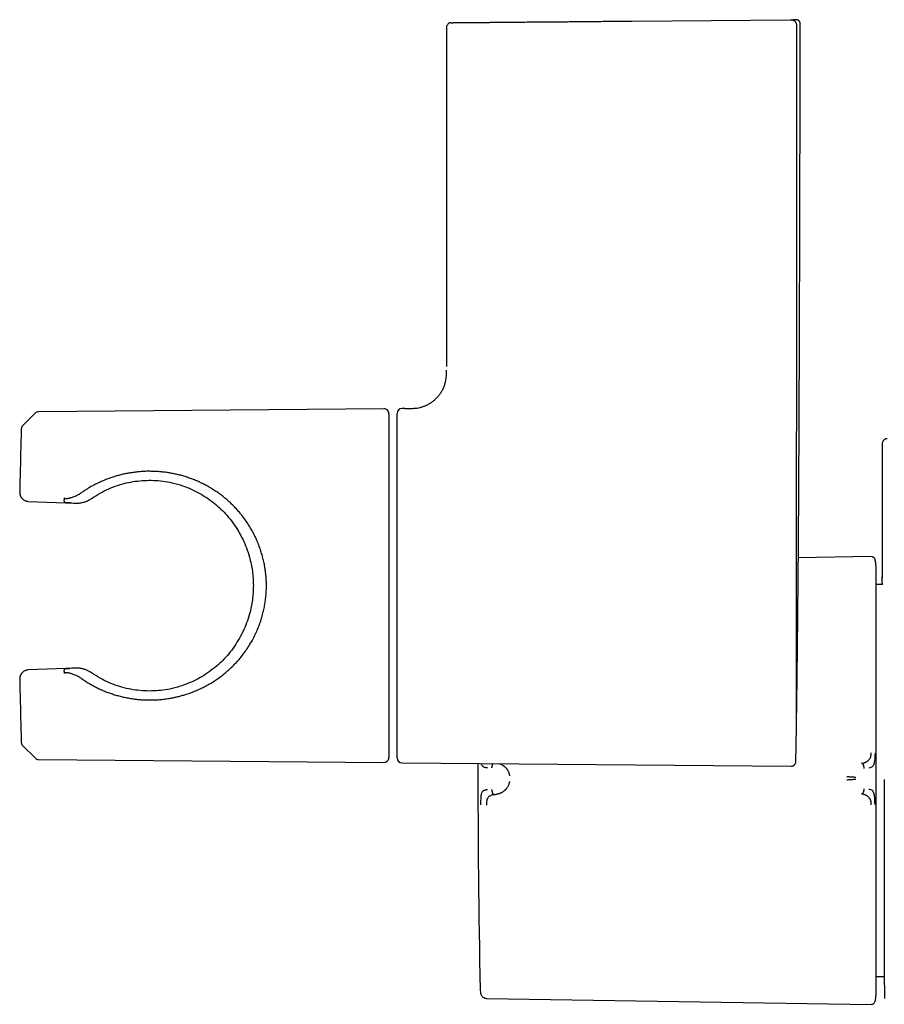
# Model space of a CAD drawing. Header units: millimetres. Extents: x 8 to 955, y 12 to 2039.
# Tile 5 of 115: x 299 to 387, y 929 to 1029. Entities that reach past the tile are written whole.
import ezdxf

# ---------------------------------------------------------------- set-up
doc = ezdxf.new("R2010")
doc.units = ezdxf.units.MM

msp = doc.modelspace()

# ---------------------------------------------------------------- linework, layer by layer
at = {"color": 7, "linetype": 'Continuous', "lineweight": 30}
for p, q in [((361.18, 1028.4), (377.24, 1028.54)), ((377.24, 1028.54), (377.31, 1028.54)), ((377.39, 1028.54), (377.55, 1028.54)), ((377.59, 1028.54), (377.54, 1028.53)), ((377.55, 1028.54), (377.85, 1028.55)), ((342.31, 1027.74), (342.31, 993.3)), ((300.52, 988.56), (299.26, 987.33)), ((335.95, 989.01), (300.86, 988.71)), ((336.46, 988.51), (336.46, 971.05)), ((337.31, 953.55), (337.31, 988.55)), ((338.07, 989.05), (337.8, 989.05)), ((386.58, 985.47), (386.58, 971.93)), ((299.78, 979.6), (304.63, 979.43)), ((299.78, 979.6), (299.78, 979.6)), ((303.58, 979.91), (303.45, 979.91)), ((303.58, 979.9), (303.45, 979.91)), ((303.58, 979.91), (303.58, 979.9)), ((385.47, 974), (378.06, 973.88)), ((385.87, 973.67), (385.86, 973.71)), ((385.96, 973.03), (385.95, 973.2)), ((386.6, 971.82), (386.59, 971.84)), ((336.46, 971.05), (336.46, 953.59)), ((386.6, 971.17), (385.96, 971.16)), ((304.63, 962.67), (299.78, 962.5)), ((299.78, 962.5), (299.78, 962.5)), ((303.45, 962.19), (303.58, 962.2)), ((303.58, 962.2), (303.58, 962.19)), ((299.26, 954.77), (300.52, 953.54)), ((377.82, 953.2), (377.84, 954.7)), ((300.86, 953.39), (335.95, 953.09)), ((337.8, 953.05), (377.34, 952.7)), ((347.17, 949.82), (347.32, 949.83)), ((385.96, 931.35), (386.79, 931.34)), ((346.37, 929.12), (385.47, 928.51))]:
    msp.add_line(p, q, dxfattribs=at)
for centre, radius, start, end in [((300.87, 988.21), 0.5, 90.5, 134.362), ((335.96, 988.51), 0.5, 0, 90.5), ((337.81, 988.55), 0.5, 90.5, 180), ((299.61, 986.97), 0.5, 134.362, 178.2461), ((819.68, 971.05), 520.81, 178.2461, 178.9559), ((385.48, 973.6), 0.396, 16.6163, 90.8829), ((819.68, 971.05), 520.81, 181.0441, 181.7539), ((299.61, 955.12), 0.5, 181.7539, 225.638), ((300.87, 953.89), 0.5, 225.638, 269.5), ((335.96, 953.59), 0.5, 269.5, 360), ((337.81, 953.55), 0.5, 180, 269.5), ((1345.51, 951.26), 1000, 179.90106, 181.21684), ((1386.58, 951.37), 1000, 181.18084, 181.27549), ((383.57, 929.48), 2.39, 343.3885, 360)]:
    msp.add_arc(centre, radius, start, end, dxfattribs=at)
for centre, major_axis, ratio, start_param, end_param in [((622.94, 968.54), (479.78, -16.75), 0.000602, 3.985431, 3.987433), ((622.94, 973.56), (479.78, 16.75), 0.000602, 2.295753, 2.297755), ((305.12, 961.36), (2.69, -0.19), 0.482222, 1.726423, 1.788187)]:
    msp.add_ellipse(centre, major_axis=major_axis, ratio=ratio, start_param=start_param, end_param=end_param, dxfattribs=at)
for points, knots in [([(342.8, 1028.24), (342.81, 1028.24), (342.81, 1028.24), (342.86, 1028.24), (342.94, 1028.24), (343.05, 1028.25), (343.2, 1028.25), (343.36, 1028.25), (343.56, 1028.25), (343.77, 1028.25), (344.01, 1028.25), (344.28, 1028.26), (344.57, 1028.26), (344.88, 1028.26), (345.22, 1028.26), (345.58, 1028.27), (345.97, 1028.27), (346.37, 1028.27), (346.79, 1028.28), (347.23, 1028.28), (347.7, 1028.29), (348.19, 1028.29), (348.72, 1028.3), (349.28, 1028.3), (349.87, 1028.31), (350.47, 1028.31), (351.09, 1028.32), (351.72, 1028.32), (352.35, 1028.33), (352.98, 1028.33), (353.62, 1028.34), (354.28, 1028.34), (354.97, 1028.35), (355.69, 1028.36), (356.46, 1028.36), (357.23, 1028.37), (358.01, 1028.38), (358.79, 1028.38), (359.58, 1028.39), (360.38, 1028.4), (360.91, 1028.4), (361.18, 1028.4)], [0, 0, 0, 0, 0.026343, 0.052642, 0.078904, 0.105136, 0.131343, 0.157529, 0.182202, 0.20686, 0.231504, 0.256134, 0.280753, 0.305358, 0.329952, 0.354534, 0.379106, 0.403668, 0.427785, 0.451898, 0.47601, 0.500126, 0.52618, 0.552252, 0.578339, 0.604442, 0.630558, 0.656687, 0.681332, 0.705986, 0.730649, 0.755319, 0.779959, 0.807417, 0.834848, 0.862273, 0.889712, 0.917183, 0.944708, 0.972307, 1, 1, 1, 1]), ([(377.31, 1028.54), (377.34, 1028.54), (377.39, 1028.54), (377.47, 1028.53), (377.54, 1028.5), (377.58, 1028.48), (377.61, 1028.47)], [0, 0, 0, 0, 0.252128, 0.500015, 0.747895, 1, 1, 1, 1]), ([(377.92, 1028.54), (377.92, 1028.54), (377.92, 1028.54), (377.91, 1028.54), (377.9, 1028.54), (377.9, 1028.54), (377.89, 1028.54), (377.88, 1028.54), (377.88, 1028.54), (377.87, 1028.54), (377.86, 1028.54), (377.86, 1028.54), (377.85, 1028.54), (377.84, 1028.54), (377.84, 1028.54), (377.83, 1028.54), (377.83, 1028.54), (377.83, 1028.54), (377.82, 1028.54), (377.82, 1028.54), (377.81, 1028.54), (377.8, 1028.54), (377.8, 1028.54), (377.79, 1028.54), (377.78, 1028.54), (377.77, 1028.54), (377.75, 1028.54), (377.74, 1028.54), (377.72, 1028.54), (377.71, 1028.54), (377.69, 1028.54), (377.66, 1028.54), (377.64, 1028.54), (377.61, 1028.54), (377.59, 1028.54), (377.59, 1028.54)], [0, 0, 0, 0, 0.042587, 0.083232, 0.121933, 0.158691, 0.193506, 0.225808, 0.256235, 0.284789, 0.311469, 0.336275, 0.359206, 0.380264, 0.399448, 0.413206, 0.425813, 0.43857, 0.452489, 0.472254, 0.49397, 0.517636, 0.543253, 0.57082, 0.599794, 0.63065, 0.663387, 0.698005, 0.73527, 0.774494, 0.815677, 0.858819, 0.90392, 0.95098, 1, 1, 1, 1]), ([(377.9, 1027.94), (377.9, 1027.95), (377.91, 1027.96), (377.9, 1027.98), (377.9, 1028.01), (377.9, 1028.05), (377.89, 1028.09), (377.88, 1028.13), (377.87, 1028.17), (377.85, 1028.2), (377.84, 1028.24), (377.82, 1028.27), (377.8, 1028.3), (377.77, 1028.33), (377.74, 1028.38), (377.68, 1028.42), (377.63, 1028.45), (377.61, 1028.47)], [0, 0, 0, 0, 0.026127, 0.061249, 0.110046, 0.172962, 0.250512, 0.323799, 0.390029, 0.4489, 0.500181, 0.568918, 0.633514, 0.693906, 0.750086, 0.88167, 1, 1, 1, 1]), ([(378.25, 1028.15), (378.25, 1028.17), (378.25, 1028.23), (378.23, 1028.3), (378.2, 1028.36), (378.16, 1028.4), (378.13, 1028.44), (378.08, 1028.48), (378.01, 1028.52), (377.95, 1028.53), (377.92, 1028.54)], [0, 0, 0, 0, 0.154471, 0.291659, 0.405632, 0.492928, 0.582492, 0.698848, 0.839645, 1, 1, 1, 1]), ([(342.8, 1028.24), (342.77, 1028.24), (342.71, 1028.24), (342.62, 1028.21), (342.56, 1028.18), (342.52, 1028.16), (342.48, 1028.12), (342.43, 1028.07), (342.37, 1027.99), (342.33, 1027.9), (342.31, 1027.81), (342.31, 1027.77), (342.31, 1027.74)], [0, 0, 0, 0, 0.125027, 0.25526, 0.326839, 0.384618, 0.433566, 0.531825, 0.662611, 0.821486, 0.909056, 1, 1, 1, 1]), ([(377.87, 956), (377.9, 958.51), (377.97, 963.75), (378.05, 971.73), (378.11, 979.93), (378.15, 988.14), (378.19, 998.98), (378.23, 1012.32), (378.25, 1022.92), (378.26, 1028.15)], [0, 0, 0, 0, 0.104285, 0.218021, 0.331755, 0.445488, 0.55922, 0.78262, 1, 1, 1, 1]), ([(377.88, 974.1), (377.88, 977.09), (377.89, 983.07), (377.9, 992.05), (377.9, 1001.02), (377.9, 1010), (377.9, 1018.97), (377.9, 1024.95), (377.9, 1027.94)], [0, 0, 0, 0, 0.166669, 0.333337, 0.500004, 0.66667, 0.833335, 1, 1, 1, 1]), ([(338.07, 989.05), (338.18, 989.05), (338.39, 989.05), (338.7, 989.06), (339.01, 989.06), (339.32, 989.09), (339.63, 989.15), (339.93, 989.24), (340.23, 989.35), (340.53, 989.5), (340.82, 989.69), (341.09, 989.9), (341.34, 990.14), (341.57, 990.4), (341.77, 990.68), (341.94, 990.98), (342.08, 991.29), (342.19, 991.62), (342.26, 991.93), (342.3, 992.22), (342.31, 992.49), (342.31, 992.73), (342.31, 992.88), (342.31, 992.94)], [0, 0, 0, 0, 0.047262, 0.094523, 0.141778, 0.189019, 0.236272, 0.283527, 0.330775, 0.382738, 0.434701, 0.486666, 0.538632, 0.590599, 0.642562, 0.69452, 0.746485, 0.798463, 0.850445, 0.891282, 0.932109, 0.972959, 1, 1, 1, 1]), ([(387.08, 985.97), (387.06, 985.97), (387.01, 985.97), (386.94, 985.95), (386.88, 985.93), (386.84, 985.91), (386.81, 985.89), (386.78, 985.87), (386.75, 985.84), (386.7, 985.79), (386.64, 985.71), (386.6, 985.62), (386.59, 985.54), (386.58, 985.49), (386.58, 985.47)], [0, 0, 0, 0, 0.14545, 0.268074, 0.367232, 0.426148, 0.472175, 0.506475, 0.536595, 0.616897, 0.723813, 0.853765, 0.925457, 1, 1, 1, 1]), ([(305.15, 961.67), (305.27, 961.59), (305.51, 961.42), (305.88, 961.18), (306.27, 960.96), (306.66, 960.75), (307.07, 960.55), (307.49, 960.36), (307.92, 960.19), (308.36, 960.04), (308.81, 959.9), (309.26, 959.78), (309.73, 959.68), (310.2, 959.59), (310.69, 959.52), (311.18, 959.47), (311.67, 959.44), (312.16, 959.43), (312.65, 959.44), (313.14, 959.47), (313.64, 959.52), (314.1, 959.59), (314.53, 959.66), (314.93, 959.75), (315.33, 959.85), (315.79, 959.98), (316.3, 960.15), (316.8, 960.35), (317.27, 960.55), (317.71, 960.77), (318.17, 961.02), (318.62, 961.29), (319.06, 961.58), (319.49, 961.9), (319.91, 962.24), (320.31, 962.59), (320.69, 962.96), (321.06, 963.35), (321.41, 963.76), (321.74, 964.18), (322.05, 964.62), (322.35, 965.09), (322.63, 965.58), (322.89, 966.09), (323.12, 966.6), (323.32, 967.11), (323.49, 967.6), (323.64, 968.11), (323.76, 968.64), (323.86, 969.17), (323.94, 969.71), (323.99, 970.25), (324.02, 970.79), (324.02, 971.29), (324, 971.74), (323.96, 972.15), (323.92, 972.56), (323.85, 973), (323.76, 973.47), (323.64, 973.96), (323.5, 974.45), (323.34, 974.92), (323.16, 975.39), (322.96, 975.86), (322.73, 976.33), (322.48, 976.79), (322.19, 977.26), (321.88, 977.73), (321.56, 978.15), (321.26, 978.52), (320.97, 978.85), (320.65, 979.18), (320.32, 979.49), (319.98, 979.8), (319.63, 980.09), (319.26, 980.37), (318.88, 980.63), (318.5, 980.88), (318.12, 981.11), (317.73, 981.32), (317.34, 981.51), (316.93, 981.7), (316.51, 981.87), (316.08, 982.02), (315.64, 982.16), (315.19, 982.29), (314.75, 982.39), (314.3, 982.48), (313.85, 982.55), (313.38, 982.61), (312.91, 982.64), (312.44, 982.66), (311.97, 982.67), (311.51, 982.65), (311.04, 982.62), (310.57, 982.56), (310.1, 982.49), (309.66, 982.41), (309.23, 982.31), (308.81, 982.2), (308.41, 982.07), (308, 981.94), (307.61, 981.78), (307.22, 981.62), (306.84, 981.44), (306.47, 981.25), (306.12, 981.06), (305.79, 980.86), (305.46, 980.65), (305.25, 980.5), (305.15, 980.43)], [0, 0, 0, 0, 0.008851, 0.017771, 0.026693, 0.035612, 0.044645, 0.053681, 0.062713, 0.071832, 0.080761, 0.089695, 0.098623, 0.107724, 0.116833, 0.125934, 0.134892, 0.143858, 0.152816, 0.162012, 0.171217, 0.180414, 0.188089, 0.195852, 0.203619, 0.211383, 0.223209, 0.235037, 0.242996, 0.25352, 0.264093, 0.274666, 0.285389, 0.296113, 0.306987, 0.317861, 0.328783, 0.339373, 0.350014, 0.360654, 0.371481, 0.382309, 0.393343, 0.404377, 0.415489, 0.425372, 0.435261, 0.445143, 0.45523, 0.465325, 0.475412, 0.48531, 0.495217, 0.505116, 0.512699, 0.520286, 0.527869, 0.535546, 0.544921, 0.554303, 0.563679, 0.573226, 0.58278, 0.592328, 0.602556, 0.612791, 0.62302, 0.634683, 0.646346, 0.654177, 0.66332, 0.672536, 0.681754, 0.690969, 0.700293, 0.709619, 0.718942, 0.728339, 0.737064, 0.74586, 0.754659, 0.763454, 0.772372, 0.781293, 0.79021, 0.799222, 0.80776, 0.816304, 0.82484, 0.83355, 0.842267, 0.850975, 0.85953, 0.868092, 0.876647, 0.885402, 0.894164, 0.902919, 0.910999, 0.919171, 0.927346, 0.935518, 0.943816, 0.952116, 0.960414, 0.96879, 0.976581, 0.984372, 0.992186, 1, 1, 1, 1]), ([(306.24, 979.9), (306.53, 980.09), (307.09, 980.45), (307.97, 980.89), (308.86, 981.24), (309.77, 981.49), (310.69, 981.66), (311.62, 981.75), (312.56, 981.76), (313.5, 981.68), (314.31, 981.54), (314.99, 981.37), (315.55, 981.19), (316.11, 980.98), (316.66, 980.73), (317.29, 980.4), (317.99, 979.97), (318.72, 979.44), (319.41, 978.84), (320.04, 978.17), (320.62, 977.44), (321.15, 976.64), (321.62, 975.78), (322.01, 974.89), (322.28, 974.04), (322.47, 973.25), (322.6, 972.53), (322.67, 971.81), (322.7, 971.07), (322.67, 970.34), (322.6, 969.61), (322.48, 968.89), (322.3, 968.1), (322.02, 967.25), (321.63, 966.35), (321.17, 965.49), (320.64, 964.69), (320.06, 963.95), (319.43, 963.28), (318.74, 962.68), (318.01, 962.14), (317.31, 961.71), (316.68, 961.38), (316.12, 961.13), (315.57, 960.92), (315.01, 960.74), (314.33, 960.56), (313.52, 960.42), (312.57, 960.34), (311.63, 960.34), (310.7, 960.43), (309.78, 960.6), (308.87, 960.86), (307.97, 961.21), (307.09, 961.64), (306.53, 962.01), (306.24, 962.2)], [0, 0, 0, 0, 0.023016, 0.04487, 0.06576, 0.085912, 0.105579, 0.125034, 0.144716, 0.164458, 0.184574, 0.196953, 0.209635, 0.222676, 0.236127, 0.250035, 0.270677, 0.291216, 0.311766, 0.332445, 0.353364, 0.374632, 0.396345, 0.4175, 0.438238, 0.453612, 0.468901, 0.484173, 0.499494, 0.514832, 0.530125, 0.545436, 0.560831, 0.5816, 0.602787, 0.624536, 0.645888, 0.666874, 0.687612, 0.708217, 0.728807, 0.749496, 0.763412, 0.776902, 0.789978, 0.802692, 0.8151, 0.835257, 0.855029, 0.874734, 0.894221, 0.913919, 0.934105, 0.955033, 0.976932, 1, 1, 1, 1]), ([(298.95, 980.54), (298.95, 980.53), (298.95, 980.49), (298.96, 980.42), (298.97, 980.34), (298.99, 980.26), (299.02, 980.18), (299.05, 980.11), (299.09, 980.04), (299.14, 979.98), (299.19, 979.92), (299.24, 979.86), (299.3, 979.8), (299.35, 979.76), (299.38, 979.74), (299.38, 979.74)], [0, 0, 0, 0, 0.024777, 0.097782, 0.170948, 0.244831, 0.320102, 0.397593, 0.478313, 0.563464, 0.65449, 0.753156, 0.861688, 0.993581, 1, 1, 1, 1]), ([(305.15, 980.43), (305.1, 980.39), (304.99, 980.32), (304.82, 980.22), (304.64, 980.14), (304.46, 980.06), (304.27, 980), (304.14, 979.97), (304.07, 979.96)], [0, 0, 0, 0, 0.1662391, 0.3324647, 0.5031267, 0.6737739, 0.8362712, 1, 1, 1, 1]), ([(299.78, 979.6), (299.74, 979.6), (299.66, 979.61), (299.55, 979.64), (299.45, 979.69), (299.4, 979.73), (299.38, 979.74)], [0, 0, 0, 0, 0.270731, 0.5493137, 0.8200446, 1, 1, 1, 1]), ([(303.58, 979.9), (303.56, 979.88), (303.5, 979.83), (303.45, 979.77), (303.43, 979.7), (303.45, 979.63), (303.49, 979.55), (303.54, 979.51), (303.57, 979.48)], [0, 0, 0, 0, 0.166683, 0.333346, 0.5, 0.666653, 0.833316, 1, 1, 1, 1]), ([(303.57, 979.89), (303.57, 979.89), (303.58, 979.9), (303.6, 979.9), (303.63, 979.9), (303.66, 979.9), (303.71, 979.91), (303.76, 979.91), (303.82, 979.92), (303.88, 979.93), (303.97, 979.94), (304.04, 979.95), (304.07, 979.96)], [0, 0, 0, 0, 0.1257545, 0.2494687, 0.335476, 0.418435, 0.4994647, 0.6279703, 0.6892386, 0.7496741, 0.8748065, 1, 1, 1, 1]), ([(304.07, 979.45), (304.04, 979.45), (303.98, 979.46), (303.91, 979.46), (303.85, 979.46), (303.79, 979.46), (303.74, 979.47), (303.69, 979.47), (303.65, 979.47), (303.6, 979.48), (303.58, 979.48), (303.57, 979.48), (303.57, 979.48)], [0, 0, 0, 0, 0.122389, 0.185031, 0.249828, 0.370956, 0.434264, 0.500182, 0.621806, 0.750158, 0.873693, 1, 1, 1, 1]), ([(304.63, 979.43), (304.64, 979.43), (304.67, 979.43), (304.71, 979.43), (304.75, 979.43), (304.77, 979.43), (304.79, 979.43)], [0, 0, 0, 0, 0.1857566, 0.3726796, 0.5594621, 1, 1, 1, 1]), ([(304.79, 979.43), (304.86, 979.43), (305, 979.44), (305.2, 979.47), (305.4, 979.51), (305.59, 979.57), (305.77, 979.64), (305.94, 979.72), (306.1, 979.8), (306.2, 979.87), (306.24, 979.9)], [0, 0, 0, 0, 0.1285842, 0.2571708, 0.3902411, 0.5233178, 0.641031, 0.7587497, 0.8793713, 1, 1, 1, 1]), ([(377.87, 968.38), (377.87, 968.85), (377.87, 969.8), (377.88, 971.23), (377.88, 972.67), (377.88, 973.62), (377.88, 974.1)], [0, 0, 0, 0, 0.249951, 0.499885, 0.749943, 1, 1, 1, 1]), ([(385.95, 973.2), (385.95, 973.2), (385.95, 973.21), (385.95, 973.24), (385.94, 973.28), (385.94, 973.32), (385.93, 973.36), (385.93, 973.39), (385.92, 973.42), (385.92, 973.45), (385.91, 973.47), (385.91, 973.49), (385.9, 973.52), (385.89, 973.58), (385.87, 973.64), (385.86, 973.69), (385.86, 973.7)], [0, 0, 0, 0, 0.032482, 0.202205, 0.349461, 0.474209, 0.576608, 0.657195, 0.717382, 0.74094, 0.761237, 0.779848, 0.806634, 0.863567, 0.944873, 1, 1, 1, 1]), ([(385.96, 952.23), (385.96, 952.47), (385.96, 952.95), (385.96, 953.67), (385.96, 954.4), (385.96, 955.13), (385.96, 955.86), (385.96, 956.59), (385.96, 957.29), (385.96, 957.99), (385.96, 958.68), (385.96, 959.37), (385.96, 960.07), (385.96, 960.78), (385.96, 961.49), (385.96, 962.19), (385.96, 962.88), (385.96, 963.56), (385.96, 964.21), (385.96, 964.83), (385.96, 965.42), (385.96, 966), (385.96, 966.56), (385.96, 967.11), (385.96, 967.65), (385.96, 968.18), (385.96, 968.68), (385.96, 969.16), (385.96, 969.61), (385.96, 970.02), (385.96, 970.4), (385.96, 970.75), (385.96, 971.07), (385.96, 971.37), (385.96, 971.65), (385.96, 971.91), (385.96, 972.14), (385.96, 972.34), (385.96, 972.52), (385.96, 972.67), (385.96, 972.79), (385.96, 972.88), (385.96, 972.95), (385.96, 973), (385.96, 973.03), (385.96, 973.03), (385.96, 973.03)], [0, 0, 0, 0, 0.021627, 0.043251, 0.065104, 0.087403, 0.10971, 0.132416, 0.154017, 0.175632, 0.197664, 0.219767, 0.241889, 0.265775, 0.289658, 0.313667, 0.337882, 0.362106, 0.386478, 0.409515, 0.432566, 0.455692, 0.478821, 0.50197, 0.52648, 0.550986, 0.575463, 0.599818, 0.624181, 0.648379, 0.671088, 0.693811, 0.71623, 0.738581, 0.760951, 0.78418, 0.807408, 0.83047, 0.853127, 0.875793, 0.898051, 0.918809, 0.93958, 0.959792, 0.97989, 1, 1, 1, 1]), ([(386.6, 971.17), (386.6, 971.19), (386.6, 971.3), (386.59, 971.46), (386.59, 971.64), (386.59, 971.78), (386.58, 971.88), (386.58, 971.93), (386.58, 971.93), (386.58, 971.93)], [0, 0, 0, 0, 0.033226, 0.205819, 0.378997, 0.552502, 0.725653, 0.898853, 1, 1, 1, 1]), ([(386.58, 971.92), (386.58, 971.91), (386.58, 971.88), (386.59, 971.84), (386.59, 971.81)], [0, 0, 0, 0, 0.403684, 1, 1, 1, 1]), ([(386.6, 971.81), (386.6, 971.81), (386.6, 971.82), (386.6, 971.82), (386.59, 971.82), (386.59, 971.82)], [0, 0, 0, 0, 0.061781, 0.942644, 1, 1, 1, 1]), ([(377.85, 954.7), (377.85, 954.7), (377.85, 954.71), (377.85, 954.8), (377.85, 954.94), (377.85, 955.14), (377.85, 955.39), (377.86, 955.7), (377.86, 956.06), (377.86, 956.47), (377.87, 956.92), (377.87, 957.42), (377.87, 957.97), (377.87, 958.57), (377.88, 959.21), (377.88, 959.88), (377.88, 960.6), (377.88, 961.35), (377.88, 962.14), (377.88, 962.97), (377.88, 963.82), (377.88, 964.7), (377.87, 965.59), (377.87, 966.5), (377.87, 967.43), (377.87, 968.06), (377.87, 968.38)], [0, 0, 0, 0, 0.041433, 0.082847, 0.124259, 0.165814, 0.207658, 0.249932, 0.292137, 0.333919, 0.37542, 0.416782, 0.458152, 0.499675, 0.541251, 0.58264, 0.623986, 0.665433, 0.707125, 0.749202, 0.791484, 0.83338, 0.875033, 0.916589, 0.958196, 1, 1, 1, 1]), ([(299.38, 962.36), (299.36, 962.34), (299.33, 962.32), (299.27, 962.27), (299.21, 962.21), (299.16, 962.15), (299.11, 962.08), (299.07, 962.02), (299.03, 961.95), (299, 961.87), (298.97, 961.78), (298.96, 961.7), (298.95, 961.62), (298.95, 961.58), (298.95, 961.56)], [0, 0, 0, 0, 0.076965, 0.196625, 0.302823, 0.398909, 0.487212, 0.569547, 0.647363, 0.729877, 0.808524, 0.884448, 0.958682, 1, 1, 1, 1]), ([(299.38, 962.35), (299.4, 962.37), (299.45, 962.41), (299.55, 962.45), (299.66, 962.49), (299.74, 962.5), (299.78, 962.5)], [0, 0, 0, 0, 0.185067, 0.455784, 0.734353, 1, 1, 1, 1]), ([(303.57, 962.62), (303.54, 962.59), (303.49, 962.54), (303.45, 962.47), (303.43, 962.4), (303.45, 962.33), (303.5, 962.26), (303.56, 962.22), (303.58, 962.2)], [0, 0, 0, 0, 0.166684, 0.333347, 0.5, 0.666654, 0.833317, 1, 1, 1, 1]), ([(303.57, 962.62), (303.57, 962.62), (303.58, 962.62), (303.6, 962.62), (303.64, 962.63), (303.7, 962.63), (303.77, 962.63), (303.85, 962.64), (303.91, 962.64), (303.98, 962.64), (304.04, 962.64), (304.07, 962.65)], [0, 0, 0, 0, 0.12472, 0.249875, 0.374633, 0.499298, 0.625226, 0.749389, 0.810842, 0.874662, 1, 1, 1, 1]), ([(306.24, 962.2), (306.17, 962.25), (306.02, 962.34), (305.79, 962.45), (305.59, 962.53), (305.41, 962.58), (305.23, 962.62), (305.02, 962.66), (304.87, 962.67), (304.79, 962.67)], [0, 0, 0, 0, 0.183135, 0.368818, 0.485608, 0.602394, 0.722362, 0.842326, 1, 1, 1, 1]), ([(303.45, 962.19), (303.47, 962.19), (303.52, 962.19), (303.56, 962.19), (303.58, 962.19)], [0, 0, 0, 0, 0.5599998, 1, 1, 1, 1]), ([(304.07, 962.14), (304.04, 962.15), (303.98, 962.16), (303.91, 962.17), (303.85, 962.18), (303.79, 962.18), (303.74, 962.19), (303.69, 962.19), (303.64, 962.2), (303.6, 962.2), (303.58, 962.2), (303.57, 962.2), (303.57, 962.2)], [0, 0, 0, 0, 0.125042, 0.18702, 0.250272, 0.371777, 0.434846, 0.500554, 0.622495, 0.750108, 0.874007, 1, 1, 1, 1]), ([(304.07, 962.14), (304.14, 962.13), (304.27, 962.1), (304.46, 962.03), (304.65, 961.96), (304.83, 961.87), (304.99, 961.78), (305.1, 961.71), (305.15, 961.67)], [0, 0, 0, 0, 0.165688, 0.331388, 0.502328, 0.673282, 0.836162, 1, 1, 1, 1]), ([(377.85, 954.7), (377.85, 954.72), (377.85, 954.75), (377.83, 954.79), (377.83, 954.81)], [0, 0, 0, 0, 0.499002, 1, 1, 1, 1]), ([(384.49, 953.01), (384.49, 953.01), (384.49, 953.01), (384.5, 953.01), (384.52, 953.01), (384.55, 953.01), (384.58, 953.02), (384.61, 953.02), (384.64, 953.03), (384.67, 953.03), (384.71, 953.04), (384.75, 953.06), (384.79, 953.07), (384.85, 953.09), (384.9, 953.11), (384.96, 953.14), (385.02, 953.18), (385.07, 953.21), (385.12, 953.24), (385.18, 953.29), (385.24, 953.35), (385.31, 953.44), (385.36, 953.52), (385.4, 953.61), (385.43, 953.71), (385.46, 953.82), (385.47, 953.94), (385.47, 954.03), (385.47, 954.07)], [0, 0, 0, 0, 0.000491, 0.00471, 0.016802, 0.036352, 0.063454, 0.082377, 0.103832, 0.127843, 0.154436, 0.183637, 0.215468, 0.24995, 0.297273, 0.342373, 0.385212, 0.425761, 0.464008, 0.499949, 0.569696, 0.63479, 0.695351, 0.751727, 0.809514, 0.868827, 0.931234, 1, 1, 1, 1]), ([(385.86, 954.04), (385.85, 953.95), (385.85, 953.77), (385.84, 953.5), (385.81, 953.25), (385.76, 953.01), (385.7, 952.84), (385.64, 952.72), (385.56, 952.63), (385.43, 952.55), (385.3, 952.53), (385.23, 952.52)], [0, 0, 0, 0, 0.12498, 0.249974, 0.375129, 0.4995, 0.626711, 0.691987, 0.75435, 0.875912, 1, 1, 1, 1]), ([(345.84, 952.98), (345.85, 952.94), (345.87, 952.86), (345.92, 952.76), (345.99, 952.69), (346.08, 952.64), (346.2, 952.6), (346.33, 952.58), (346.42, 952.57), (346.46, 952.57), (346.47, 952.57), (346.48, 952.57), (346.48, 952.57)], [0, 0, 0, 0, 0.103671, 0.252519, 0.388931, 0.511627, 0.715416, 0.864632, 0.959594, 0.986614, 0.995011, 1, 1, 1, 1]), ([(347.04, 952.97), (347.04, 952.96), (347.01, 952.93), (346.98, 952.87), (346.95, 952.8), (346.93, 952.71), (346.91, 952.62), (346.9, 952.56), (346.9, 952.53)], [0, 0, 0, 0, 0.075656, 0.25158, 0.435984, 0.625286, 0.814923, 1, 1, 1, 1]), ([(347.69, 952.96), (347.69, 952.96), (347.72, 952.95), (347.79, 952.93), (347.9, 952.88), (347.99, 952.83), (348.05, 952.79), (348.08, 952.77), (348.1, 952.75), (348.13, 952.73), (348.15, 952.72), (348.22, 952.66), (348.32, 952.57), (348.45, 952.42), (348.54, 952.27), (348.61, 952.12), (348.66, 952), (348.7, 951.87), (348.71, 951.78), (348.72, 951.74)], [0, 0, 0, 0, 0.007713, 0.051575, 0.155153, 0.247045, 0.269127, 0.290372, 0.310773, 0.330325, 0.349025, 0.366869, 0.492188, 0.608476, 0.715665, 0.792394, 0.865229, 0.934343, 1, 1, 1, 1]), ([(377.32, 952.7), (377.36, 952.71), (377.43, 952.71), (377.52, 952.74), (377.58, 952.77), (377.61, 952.8), (377.65, 952.83), (377.7, 952.88), (377.76, 952.96), (377.8, 953.04), (377.82, 953.13), (377.82, 953.17), (377.82, 953.2)], [0, 0, 0, 0, 0.14861, 0.276008, 0.345912, 0.402359, 0.449948, 0.545246, 0.672159, 0.826411, 0.91151, 1, 1, 1, 1]), ([(384.76, 952.48), (384.76, 952.51), (384.75, 952.57), (384.73, 952.66), (384.71, 952.75), (384.68, 952.83), (384.64, 952.9), (384.59, 952.95), (384.55, 952.99), (384.51, 953), (384.49, 953.01)], [0, 0, 0, 0, 0.13159, 0.266336, 0.400877, 0.532059, 0.6574, 0.775759, 0.888356, 1, 1, 1, 1]), ([(383.91, 951.56), (383.86, 951.56), (383.77, 951.57), (383.63, 951.59), (383.49, 951.59), (383.35, 951.6), (383.23, 951.61), (383.11, 951.61), (383.03, 951.61), (382.98, 951.61)], [0, 0, 0, 0, 0.17829, 0.350569, 0.517442, 0.639739, 0.760301, 0.88002, 1, 1, 1, 1]), ([(383.91, 951.37), (383.87, 951.36), (383.78, 951.35), (383.63, 951.34), (383.49, 951.33), (383.35, 951.32), (383.23, 951.32), (383.11, 951.31), (383.03, 951.3), (382.98, 951.29)], [0, 0, 0, 0, 0.178355, 0.350948, 0.518123, 0.64047, 0.760866, 0.880266, 1, 1, 1, 1]), ([(385.96, 950.62), (385.96, 950.79), (385.96, 951.11), (385.96, 951.65), (385.96, 952.02), (385.96, 952.23)], [0, 0, 0, 0, 0.3076026, 0.6127971, 1, 1, 1, 1]), ([(386.79, 951.37), (386.79, 951.12), (386.79, 950.61), (386.79, 949.86), (386.79, 949.11), (386.79, 948.36), (386.79, 947.61), (386.79, 946.83), (386.79, 946.01), (386.79, 945.16), (386.79, 944.31), (386.79, 943.53), (386.79, 942.79), (386.79, 942.11), (386.79, 941.44), (386.79, 940.79), (386.79, 940.15), (386.79, 939.53), (386.79, 938.94), (386.79, 938.38), (386.79, 937.84), (386.79, 937.31), (386.79, 936.79), (386.79, 936.28), (386.79, 935.78), (386.79, 935.3), (386.79, 934.84), (386.79, 934.4), (386.79, 933.97), (386.79, 933.53), (386.79, 933.1), (386.79, 932.71), (386.79, 932.37), (386.79, 932.08), (386.79, 931.82), (386.79, 931.6), (386.79, 931.4), (386.79, 931.22), (386.79, 931.08), (386.79, 930.96), (386.79, 930.87), (386.79, 930.81), (386.79, 930.78), (386.79, 930.76), (386.79, 930.76), (386.79, 930.76)], [0, 0, 0, 0, 0.023447, 0.046824, 0.070161, 0.093491, 0.116845, 0.140174, 0.167591, 0.195, 0.222452, 0.249997, 0.273319, 0.296615, 0.319915, 0.343252, 0.366657, 0.390069, 0.412052, 0.433985, 0.455895, 0.477807, 0.499747, 0.522888, 0.546043, 0.569243, 0.592521, 0.615909, 0.639252, 0.666642, 0.694031, 0.72147, 0.749009, 0.772437, 0.79579, 0.8191, 0.842396, 0.865709, 0.889237, 0.911427, 0.933535, 0.955587, 0.977612, 0.999636, 1, 1, 1, 1]), ([(346.48, 950.3), (346.48, 950.3), (346.46, 950.3), (346.41, 950.29), (346.34, 950.29), (346.25, 950.27), (346.16, 950.25), (346.07, 950.22), (345.99, 950.16), (345.92, 950.09), (345.86, 949.98), (345.82, 949.81), (345.8, 949.6), (345.79, 949.35), (345.78, 949.08), (345.78, 948.88), (345.78, 948.79)], [0, 0, 0, 0, 0.007539, 0.032602, 0.07418, 0.124929, 0.188679, 0.265565, 0.331914, 0.405634, 0.486045, 0.573984, 0.669568, 0.772326, 0.882537, 1, 1, 1, 1]), ([(346.9, 950.34), (346.9, 950.31), (346.91, 950.25), (346.93, 950.16), (346.95, 950.08), (346.98, 950), (347.02, 949.93), (347.06, 949.87), (347.11, 949.83), (347.15, 949.82), (347.17, 949.82)], [0, 0, 0, 0, 0.13185, 0.266949, 0.401808, 0.533179, 0.658508, 0.776625, 0.888795, 1, 1, 1, 1]), ([(348.72, 951.16), (348.71, 951.12), (348.7, 951.03), (348.66, 950.9), (348.61, 950.77), (348.54, 950.64), (348.46, 950.5), (348.39, 950.41), (348.33, 950.34), (348.3, 950.31), (348.27, 950.28), (348.24, 950.25), (348.21, 950.22), (348.16, 950.17), (348.08, 950.12), (348, 950.07), (347.95, 950.03), (347.92, 950.02), (347.9, 950.01), (347.87, 949.99), (347.84, 949.98), (347.82, 949.97), (347.79, 949.96), (347.74, 949.93), (347.66, 949.91), (347.57, 949.88), (347.5, 949.86), (347.44, 949.85), (347.39, 949.84), (347.35, 949.84), (347.33, 949.84), (347.32, 949.84), (347.32, 949.83), (347.32, 949.83), (347.32, 949.83), (347.32, 949.83)], [0, 0, 0, 0, 0.051375, 0.105669, 0.163108, 0.223835, 0.295839, 0.372095, 0.392776, 0.413747, 0.435005, 0.456551, 0.478382, 0.500498, 0.557933, 0.625126, 0.639453, 0.654143, 0.669194, 0.684603, 0.700368, 0.716483, 0.732947, 0.749756, 0.808713, 0.859441, 0.902122, 0.936928, 0.96401, 0.983494, 0.995471, 0.998664, 0.999564, 0.99984, 1, 1, 1, 1]), ([(384.49, 949.88), (384.51, 949.88), (384.55, 949.89), (384.6, 949.93), (384.64, 949.99), (384.68, 950.06), (384.71, 950.14), (384.73, 950.22), (384.75, 950.31), (384.76, 950.37), (384.76, 950.4)], [0, 0, 0, 0, 0.111644, 0.224241, 0.3426, 0.467942, 0.599125, 0.733665, 0.868411, 1, 1, 1, 1]), ([(385.86, 948.82), (385.85, 948.91), (385.85, 949.1), (385.84, 949.31), (385.83, 949.44), (385.83, 949.51), (385.82, 949.58), (385.81, 949.68), (385.79, 949.77), (385.77, 949.86), (385.75, 949.93), (385.73, 949.99), (385.71, 950.04), (385.69, 950.1), (385.65, 950.17), (385.57, 950.26), (385.43, 950.32), (385.3, 950.34), (385.23, 950.35)], [0, 0, 0, 0, 0.125554, 0.251039, 0.290001, 0.310057, 0.344618, 0.393554, 0.456767, 0.493798, 0.534579, 0.576341, 0.60187, 0.627562, 0.693703, 0.759502, 0.875658, 1, 1, 1, 1]), ([(385.96, 929.48), (385.96, 929.49), (385.96, 929.49), (385.96, 929.54), (385.96, 929.6), (385.96, 929.69), (385.96, 929.8), (385.96, 929.94), (385.96, 930.11), (385.96, 930.29), (385.96, 930.5), (385.96, 930.73), (385.96, 930.99), (385.96, 931.29), (385.96, 931.62), (385.96, 931.98), (385.96, 932.36), (385.96, 932.78), (385.96, 933.21), (385.96, 933.66), (385.96, 934.12), (385.96, 934.61), (385.96, 935.12), (385.96, 935.66), (385.96, 936.23), (385.96, 936.83), (385.96, 937.45), (385.96, 938.1), (385.96, 938.75), (385.96, 939.42), (385.96, 940.08), (385.96, 940.74), (385.96, 941.41), (385.96, 942.08), (385.96, 942.78), (385.96, 943.5), (385.96, 944.23), (385.96, 944.97), (385.96, 945.71), (385.96, 946.45), (385.96, 947.18), (385.96, 947.88), (385.96, 948.57), (385.96, 949.26), (385.96, 949.94), (385.96, 950.39), (385.96, 950.62)], [0, 0, 0, 0, 0.021321, 0.042639, 0.064194, 0.08621, 0.108235, 0.130678, 0.152041, 0.173418, 0.195241, 0.217141, 0.239058, 0.262769, 0.286478, 0.310328, 0.334414, 0.358509, 0.382785, 0.405748, 0.428726, 0.45182, 0.474925, 0.498049, 0.522586, 0.547119, 0.57164, 0.596075, 0.620517, 0.644826, 0.667656, 0.690502, 0.713078, 0.735594, 0.758129, 0.781575, 0.805019, 0.828309, 0.851218, 0.874135, 0.896664, 0.917687, 0.938723, 0.959219, 0.979603, 1, 1, 1, 1]), ([(347.17, 949.82), (347.15, 949.82), (347.11, 949.81), (347.05, 949.8), (347, 949.79), (346.96, 949.78), (346.92, 949.77), (346.89, 949.76), (346.86, 949.75), (346.8, 949.72), (346.73, 949.68), (346.63, 949.62), (346.56, 949.55), (346.5, 949.47), (346.47, 949.4), (346.44, 949.34), (346.43, 949.29), (346.41, 949.24), (346.4, 949.18), (346.39, 949.09), (346.38, 948.98), (346.37, 948.86), (346.37, 948.77), (346.37, 948.73)], [0, 0, 0, 0, 0.044035, 0.084611, 0.121629, 0.155008, 0.184683, 0.210605, 0.232737, 0.25105, 0.341134, 0.424233, 0.500469, 0.55907, 0.620039, 0.651468, 0.683569, 0.716367, 0.749872, 0.805208, 0.865749, 0.930959, 1, 1, 1, 1]), ([(385.47, 948.79), (385.47, 948.83), (385.47, 948.92), (385.46, 949.05), (385.44, 949.16), (385.41, 949.24), (385.38, 949.32), (385.34, 949.38), (385.3, 949.44), (385.25, 949.5), (385.21, 949.55), (385.16, 949.59), (385.11, 949.64), (385.05, 949.68), (384.99, 949.72), (384.92, 949.75), (384.86, 949.78), (384.82, 949.8), (384.79, 949.81), (384.76, 949.82), (384.73, 949.83), (384.7, 949.84), (384.66, 949.85), (384.62, 949.86), (384.58, 949.86), (384.55, 949.87), (384.52, 949.87), (384.5, 949.87), (384.49, 949.88), (384.49, 949.88), (384.49, 949.88), (384.49, 949.88), (384.49, 949.88), (384.49, 949.88), (384.49, 949.88)], [0, 0, 0, 0, 0.069378, 0.134468, 0.194638, 0.249711, 0.286603, 0.328862, 0.37663, 0.419896, 0.461045, 0.499963, 0.543343, 0.590062, 0.64011, 0.693451, 0.750023, 0.766419, 0.784871, 0.80536, 0.827867, 0.852367, 0.878829, 0.907219, 0.937495, 0.964715, 0.984147, 0.995886, 0.998893, 0.999683, 0.9999, 0.999964, 0.999986, 1, 1, 1, 1]), ([(345.74, 930.02), (345.74, 929.94), (345.75, 929.81), (345.77, 929.67), (345.78, 929.62)], [0, 0, 0, 0, 0.5827352, 1, 1, 1, 1]), ([(345.78, 929.62), (345.79, 929.59), (345.8, 929.51), (345.86, 929.41), (345.93, 929.31), (346.02, 929.23), (346.13, 929.17), (346.25, 929.13), (346.33, 929.12), (346.37, 929.12)], [0, 0, 0, 0, 0.132794, 0.272267, 0.416217, 0.561935, 0.713285, 0.860189, 1, 1, 1, 1]), ([(385.47, 928.51), (385.5, 928.52), (385.56, 928.52), (385.66, 928.55), (385.74, 928.61), (385.82, 928.7), (385.84, 928.77), (385.86, 928.8)], [0, 0, 0, 0, 0.180173, 0.369594, 0.562929, 0.787408, 1, 1, 1, 1])]:
    msp.add_open_spline(points, degree=3, knots=knots, dxfattribs=at)

doc.saveas('drawing.dxf')
